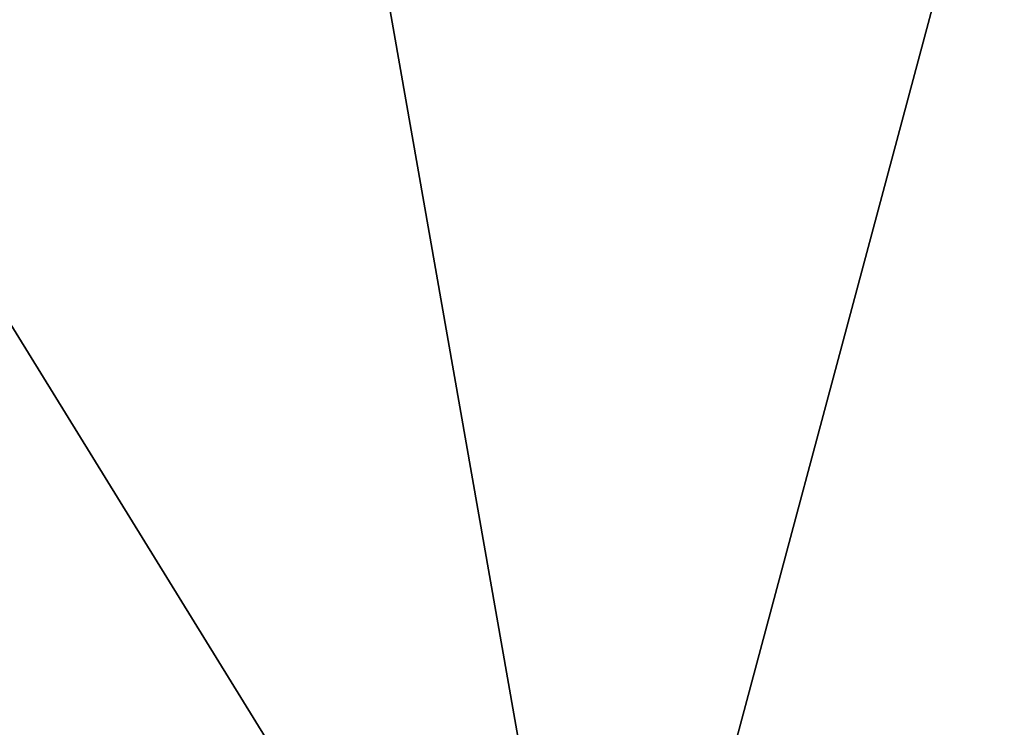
# Model space of a CAD drawing. Header units: millimetres. Extents: x -20 to 891, y -20 to 307.
# Tile 76 of 113: x 873.751 to 874.245, y 9.264 to 9.619. Entities that reach past the tile are written whole.
import ezdxf

# ---------------------------------------------------------------- set-up
doc = ezdxf.new("R2010")
doc.units = ezdxf.units.MM
doc.header["$LTSCALE"] = 41.718519
doc.layers.add('78', color=7, linetype='CONTINUOUS')
doc.layers.add('79', color=7, linetype='CONTINUOUS')

msp = doc.modelspace()

# ---------------------------------------------------------------- linework, layer by layer
at = {"layer": '78', "linetype": 'Continuous'}
for points in [[(870.06029, 48.75398, 65), (868.87932, 48.6532, 65), (875.79389, 9.32672, 65), (870.06029, 48.75398, 65)], [(876.93836, 9.6348, 65), (870.06029, 48.75398, 65), (875.79389, 9.32672, 65), (876.93836, 9.6348, 65)], [(868.87932, 48.6532, 65), (867.70628, 48.48263, 65), (875.79389, 9.32672, 65), (868.87932, 48.6532, 65)], [(867.12396, 48.37132, 65), (874.63287, 9.08691, 65), (867.70628, 48.48263, 65), (867.12396, 48.37132, 65)], [(867.70628, 48.48263, 65), (874.63287, 9.08691, 65), (875.79389, 9.32672, 65), (867.70628, 48.48263, 65)], [(874.04762, 8.99293, 65), (874.63287, 9.08691, 65), (867.12396, 48.37132, 65), (874.04762, 8.99293, 65)], [(873.45983, 8.91633, 65), (874.04762, 8.99293, 65), (867.12396, 48.37132, 65), (873.45983, 8.91633, 65)]]:
    msp.add_3dface(points, dxfattribs=at)
at = {"layer": '79', "linetype": 'Continuous'}
for points in [[(874.03906, 8.99169), (873.28988, 10.20536), (874.40782, 10.36728), (874.03906, 8.99169)], [(874.63287, 9.08691), (874.03906, 8.99169), (874.40782, 10.36728), (874.63287, 9.08691)], [(874.03906, 8.99169), (873.44273, 8.91437), (873.28988, 10.20536), (874.03906, 8.99169)]]:
    msp.add_3dface(points, dxfattribs=at)

doc.saveas('drawing.dxf')
